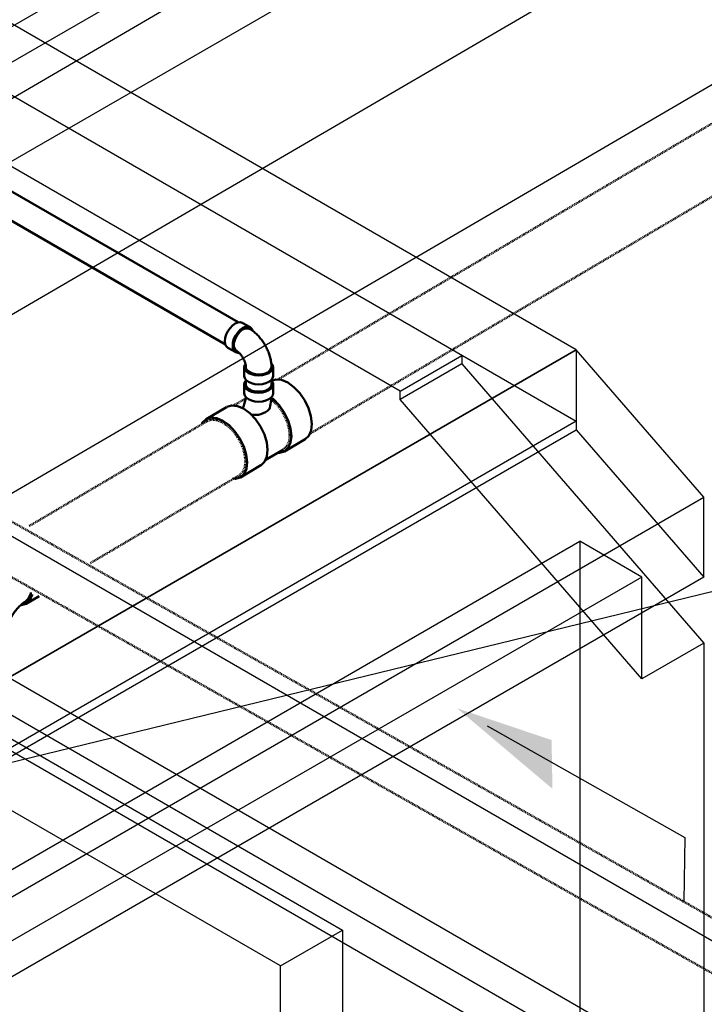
# Model space of a CAD drawing. Header units: inches. Extents: x -18562 to 16489, y -557 to 707.
# Tile 19 of 26: x 1804 to 1898, y -190 to -55. Entities that reach past the tile are written whole.
import ezdxf
from ezdxf import colors
from ezdxf.entities.mleader import LeaderData, LeaderLine
from ezdxf.math import Vec2, Vec3

# ---------------------------------------------------------------- set-up
doc = ezdxf.new("R2010")
doc.units = ezdxf.units.IN
doc.header["$LTSCALE"] = 0.5
doc.header["$MEASUREMENT"] = 0
for name, pattern in [('Dash - 1_16_', [0.1875, 0.125, -0.0625]), ('Dot 1_32_', [0.03125, 0, -0.03125]), ('HIDDEN2', [0.1875, 0.125, -0.0625])]:
    doc.linetypes.add(name, pattern=pattern)
for name, color, linetype in [('M-SECT-PATT', 8, 'Continuous'), ('P-PIPE', 3, 'Continuous'), ('P-SANR-FIXT', 6, 'Continuous'), ('S-ANNO-DIMS', 1, 'Continuous')]:
    doc.layers.add(name, color=color, linetype=linetype)
doc.styles.add('Annotative', font='romans.shx', dxfattribs={"width": 0.8, "height": 0.125})

# ---------------------------------------------------------------- blocks, each defined once
blk = doc.blocks.new('Bend - PVC - Sch 40 - DWV_USACE - Standard-V16-DRAINAGE ISOMETRIC')
at = {"layer": 'P-PIPE', "color": 90, "lineweight": 50}
for p, q in [((2398.88, -422.01), (2397.78, -421.39)), ((2395.84, -424.82), (2396.9, -425.44)), ((2398.07, -427.47), (2398.07, -428.7)), ((2402.03, -428.7), (2402.03, -427.47))]:
    blk.add_line(p, q, dxfattribs=at)
for points in [[(2395.83, -424.81, 0), (2395.61, -424.62, 0), (2395.47, -424.31, 0), (2395.43, -423.92, 0), (2395.47, -423.47, 0), (2395.61, -423, 0), (2395.84, -422.54, 0), (2396.13, -422.12, 0), (2396.46, -421.76, 0), (2396.83, -421.49, 0)], [(2396.83, -421.49, 0), (2397.19, -421.34, 0), (2397.53, -421.31, 0), (2397.78, -421.39, 0)], [(2399.23, -422.5, 0), (2399.1, -422.22, 0), (2398.88, -422.01, 0), (2398.59, -421.92, 0), (2398.25, -421.95, 0), (2397.89, -422.11, 0)], [(2397.89, -422.11, 0), (2397.52, -422.37, 0), (2397.19, -422.73, 0), (2396.9, -423.15, 0), (2396.67, -423.61, 0), (2396.53, -424.09, 0), (2396.49, -424.53, 0), (2396.53, -424.92, 0), (2396.67, -425.23, 0), (2396.9, -425.44, 0), (2397.19, -425.53, 0), (2397.34, -425.51, 0)], [(2397.46, -422.62, 0), (2397.46, -422.62, 0), (2397.09, -423.09, 0), (2396.82, -423.63, 0), (2396.67, -424.18, 0), (2396.67, -424.67, 0), (2396.82, -425.06, 0), (2396.98, -425.19, 0)], [(2398.76, -422.21, 0), (2398.9, -422.29, 0), (2399.03, -422.38, 0), (2399.17, -422.47, 0), (2399.29, -422.56, 0), (2399.42, -422.66, 0), (2399.54, -422.76, 0), (2399.66, -422.87, 0), (2399.78, -422.98, 0), (2399.89, -423.09, 0), (2400.01, -423.21, 0), (2400.12, -423.33, 0), (2400.22, -423.45, 0), (2400.32, -423.58, 0), (2400.42, -423.7, 0), (2400.52, -423.83, 0), (2400.62, -423.97, 0), (2400.71, -424.1, 0), (2400.8, -424.24, 0), (2400.88, -424.38, 0), (2400.96, -424.52, 0), (2401.04, -424.66, 0), (2401.12, -424.8, 0), (2401.19, -424.95, 0), (2401.26, -425.1, 0), (2401.32, -425.25, 0), (2401.38, -425.4, 0), (2401.44, -425.55, 0), (2401.49, -425.7, 0), (2401.54, -425.85, 0), (2401.59, -426.01, 0), (2401.63, -426.16, 0), (2401.67, -426.32, 0), (2401.7, -426.48, 0), (2401.73, -426.63, 0), (2401.75, -426.79, 0), (2401.77, -426.95, 0), (2401.79, -427.11, 0), (2401.8, -427.27, 0), (2401.8, -427.43, 0), (2401.8, -427.47, 0)], [(2396.98, -425.19, 0), (2397.05, -425.25, 0), (2397.09, -425.28, 0), (2397.13, -425.31, 0), (2397.17, -425.34, 0), (2397.21, -425.38, 0), (2397.26, -425.42, 0), (2397.31, -425.46, 0), (2397.36, -425.51, 0), (2397.4, -425.55, 0), (2397.45, -425.6, 0), (2397.5, -425.66, 0), (2397.55, -425.72, 0), (2397.6, -425.77, 0), (2397.65, -425.84, 0), (2397.7, -425.9, 0), (2397.74, -425.96, 0), (2397.79, -426.03, 0), (2397.83, -426.1, 0), (2397.88, -426.17, 0), (2397.92, -426.24, 0), (2397.96, -426.31, 0), (2397.99, -426.38, 0), (2398.03, -426.46, 0), (2398.06, -426.53, 0), (2398.1, -426.6, 0), (2398.13, -426.68, 0), (2398.15, -426.75, 0), (2398.18, -426.82, 0), (2398.2, -426.89, 0), (2398.22, -426.96, 0), (2398.24, -427.02, 0), (2398.25, -427.09, 0), (2398.27, -427.15, 0), (2398.28, -427.21, 0), (2398.29, -427.27, 0), (2398.29, -427.32, 0), (2398.3, -427.37, 0), (2398.3, -427.42, 0), (2398.3, -427.46, 0), (2398.3, -427.47, 0)], [(2398.24, -427.04, 0), (2398.14, -427.18, 0), (2398.07, -427.47, 0), (2398.14, -427.77, 0), (2398.34, -428.05, 0), (2398.65, -428.28, 0), (2399.06, -428.46, 0), (2399.54, -428.58, 0), (2400.05, -428.62, 0), (2400.56, -428.58, 0), (2401.04, -428.46, 0), (2401.45, -428.28, 0)], [(2401.45, -428.28, 0), (2401.77, -428.05, 0), (2401.96, -427.77, 0), (2402.03, -427.47, 0), (2401.96, -427.18, 0), (2401.78, -426.93, 0)], [(2401.45, -429.51, 0), (2401.04, -429.69, 0), (2400.56, -429.8, 0), (2400.05, -429.84, 0), (2399.54, -429.8, 0), (2399.06, -429.69, 0), (2398.65, -429.51, 0), (2398.34, -429.27, 0), (2398.14, -428.99, 0), (2398.08, -428.71, 0)], [(2401.29, -428.19, 0), (2400.79, -428.39, 0), (2400.2, -428.48, 0), (2399.6, -428.45, 0), (2399.05, -428.3, 0), (2398.62, -428.05, 0), (2398.36, -427.74, 0), (2398.3, -427.47, 0)], [(2401.8, -427.47, 0), (2401.64, -427.9, 0), (2401.29, -428.19, 0)], [(2402.03, -428.7, 0), (2401.96, -428.99, 0), (2401.77, -429.27, 0), (2401.45, -429.51, 0)]]:
    blk.add_polyline3d(points, dxfattribs=at)
blk.add_arc((2398.45, -423.47), 1.3, 76.1927, 139.436, dxfattribs=at)
blk = doc.blocks.new('Tee Reducing Sanitary - PVC - Sch 40 - DWV - Standard-1146882-DRAINAGE ISOMETRIC')
at = {"layer": 'P-PIPE', "color": 90, "lineweight": 50}
for p, q in [((2357.32, -452.48), (2357.32, -454.93)), ((2364.53, -452.48), (2364.53, -454.93)), ((2357.54, -455.6), (2356.59, -464.28)), ((2365.26, -464.1), (2364.32, -455.6)), ((2368.18, -459.88), (2369.97, -458.85)), ((2356.29, -464.26), (2356.29, -467.51)), ((2365.56, -467.51), (2365.56, -464.26))]:
    blk.add_line(p, q, dxfattribs=at)
for points in [[(2357.54, -451.81, 0), (2357.45, -451.94, 0), (2357.32, -452.48, 0), (2357.45, -453.02, 0), (2357.81, -453.52, 0), (2358.38, -453.95, 0)], [(2364.32, -451.81, 0), (2364.41, -451.94, 0), (2364.53, -452.48, 0), (2364.41, -453.02, 0), (2364.05, -453.52, 0), (2363.48, -453.95, 0)], [(2358.38, -453.95, 0), (2359.13, -454.28, 0), (2360, -454.49, 0), (2360.93, -454.56, 0), (2362.4, -454.39, 0), (2363.48, -453.95, 0)], [(2358.38, -456.4, 0), (2357.81, -455.97, 0), (2357.45, -455.47, 0), (2357.32, -454.93, 0)], [(2363.48, -456.4, 0), (2364.05, -455.97, 0), (2364.41, -455.47, 0), (2364.53, -454.93, 0)], [(2363.48, -456.4, 0), (2364.05, -455.97, 0), (2364.22, -455.73, 0)], [(2363.48, -456.4, 0), (2362.73, -456.73, 0), (2361.86, -456.94, 0), (2360.93, -457.01, 0), (2360, -456.94, 0), (2359.13, -456.73, 0), (2358.38, -456.4, 0)], [(2368.04, -459.61, 0), (2368.52, -459.17, 0), (2368.82, -458.5, 0), (2368.84, -458.33, 0)], [(2365.27, -464.26, 0), (2365.27, -464.25, 0), (2365.27, -464.25, 0), (2365.28, -464.15, 0), (2365.3, -464.04, 0), (2365.31, -463.92, 0), (2365.33, -463.79, 0), (2365.36, -463.66, 0), (2365.39, -463.52, 0), (2365.43, -463.38, 0), (2365.47, -463.23, 0), (2365.52, -463.08, 0), (2365.57, -462.93, 0), (2365.63, -462.77, 0), (2365.69, -462.61, 0), (2365.76, -462.45, 0), (2365.83, -462.3, 0), (2365.91, -462.14, 0), (2365.99, -461.98, 0), (2366.08, -461.82, 0), (2366.17, -461.66, 0), (2366.26, -461.51, 0), (2366.36, -461.36, 0), (2366.46, -461.21, 0), (2366.56, -461.07, 0), (2366.66, -460.93, 0), (2366.76, -460.79, 0), (2366.87, -460.67, 0), (2366.98, -460.54, 0), (2367.08, -460.42, 0), (2367.19, -460.31, 0), (2367.3, -460.21, 0), (2367.4, -460.11, 0), (2367.5, -460.02, 0), (2367.6, -459.93, 0), (2367.69, -459.86, 0), (2367.79, -459.79, 0), (2367.87, -459.73, 0), (2367.95, -459.67, 0), (2368.05, -459.61, 0), (2368.05, -459.61, 0)], [(2367.54, -460.08, 0), (2368.18, -459.88, 0), (2368.7, -459.4, 0), (2369.02, -458.68, 0), (2369.03, -458.62, 0)], [(2356.69, -463.23, 0), (2356.45, -463.57, 0), (2356.29, -464.26, 0), (2356.45, -464.96, 0), (2356.91, -465.6, 0), (2357.65, -466.16, 0)], [(2357.65, -466.16, 0), (2358.61, -466.58, 0), (2359.73, -466.85, 0), (2360.93, -466.94, 0), (2362.13, -466.85, 0), (2363.25, -466.58, 0), (2364.21, -466.16, 0), (2364.94, -465.6, 0), (2365.4, -464.96, 0), (2365.56, -464.26, 0), (2365.39, -463.52, 0)], [(2356.59, -464.28, 0), (2356.74, -464.91, 0), (2357.17, -465.52, 0), (2357.86, -466.03, 0)], [(2357.86, -466.03, 0), (2358.76, -466.43, 0), (2359.8, -466.68, 0), (2360.93, -466.77, 0), (2362.05, -466.68, 0), (2363.1, -466.43, 0), (2364, -466.03, 0), (2364.69, -465.52, 0), (2365.12, -464.91, 0), (2365.27, -464.26, 0), (2365.27, -464.26, 0)], [(2357.65, -469.4, 0), (2356.91, -468.85, 0), (2356.45, -468.2, 0), (2356.31, -467.58, 0)], [(2365.56, -467.53, 0), (2365.4, -468.2, 0), (2364.94, -468.85, 0), (2364.21, -469.4, 0), (2363.25, -469.83, 0), (2362.13, -470.1, 0), (2360.93, -470.19, 0), (2359.73, -470.1, 0), (2358.61, -469.83, 0), (2357.65, -469.4, 0)]]:
    blk.add_polyline3d(points, dxfattribs=at)
blk = doc.blocks.new('Mechanical_Box_G_rvt-1-DRAINAGE ISOMETRIC')
at = {"layer": 'P-PIPE', "color": 90, "linetype": 'Dash - 1_16_', "lineweight": 50}
for p, q in [((1965.76, -29.87), (1839.71, -104.17)), ((1844.09, -111.6), (1970.14, -37.31)), ((1835.45, -106.68), (1833.65, -107.74)), ((1830.06, -109.85), (1805.65, -124.24)), ((1814.05, -129.3), (1834.42, -117.3))]:
    blk.add_line(p, q, dxfattribs=at)
at = {"layer": 'P-PIPE', "color": 90, "lineweight": 50}
for p, q in [((1834.29, -96.32), (1796.66, -74.6)), ((1794.91, -77.63), (1832.55, -99.36)), ((1835.11, -104.85), (1835.13, -106.06)), ((1835.36, -104.21), (1835.36, -104.81)), ((1838.86, -104.81), (1838.86, -104.23)), ((1839.08, -106.03), (1839.07, -104.81)), ((1832.7, -107.93), (1829.89, -109.58)), ((1840.65, -114), (1843.46, -112.34)), ((1838.01, -115.21), (1840.5, -113.75)), ((1834.6, -117.57), (1837.41, -115.91))]:
    blk.add_line(p, q, dxfattribs=at)
at = {"layer": 'P-PIPE', "color": 90, "linetype": 'HIDDEN2', "lineweight": 50}
for p, q in [((1904.85, -181.05), (1769.05, -104.28)), ((1765.79, -110.05), (1901.62, -186.83))]:
    blk.add_line(p, q, dxfattribs=at)
at = {"layer": 'P-PIPE', "color": 90, "lineweight": 50}
for points in [[(1835.33, -104.33, 0), (1835.18, -104.54, 0), (1835.11, -104.84, 0), (1835.18, -105.14, 0), (1835.38, -105.42, 0), (1835.69, -105.65, 0)], [(1835.87, -105.53, 0), (1835.59, -105.32, 0), (1835.41, -105.07, 0), (1835.36, -104.81, 0), (1835.36, -104.81, 0)], [(1835.69, -105.65, 0), (1836.1, -105.83, 0), (1836.58, -105.95, 0), (1837.09, -105.98, 0), (1837.61, -105.94, 0), (1838.08, -105.82, 0), (1838.49, -105.64, 0), (1838.81, -105.4, 0), (1839.01, -105.12, 0), (1839.07, -104.82, 0)], [(1838.86, -104.81, 0), (1838.8, -105.07, 0), (1838.62, -105.32, 0), (1838.34, -105.53, 0)], [(1838.87, -104.32, 0), (1839.45, -104.14, 0), (1840.24, -104.22, 0), (1841.08, -104.58, 0)], [(1841.08, -104.58, 0), (1841.93, -105.2, 0), (1842.73, -106.03, 0), (1843.41, -107.02, 0), (1843.94, -108.1, 0), (1844.27, -109.2, 0), (1844.39, -110.24, 0), (1844.29, -111.15, 0), (1843.97, -111.87, 0), (1843.46, -112.34, 0)], [(1835.71, -106.87, 0), (1835.39, -106.63, 0), (1835.19, -106.36, 0), (1835.13, -106.07, 0)], [(1839.08, -106.03, 0), (1839.02, -106.33, 0), (1838.82, -106.61, 0), (1838.5, -106.85, 0), (1838.09, -107.04, 0), (1837.62, -107.16, 0), (1837.11, -107.2, 0), (1836.59, -107.17, 0), (1836.12, -107.05, 0), (1835.71, -106.87, 0)], [(1838.34, -105.53, 0), (1837.98, -105.69, 0), (1837.56, -105.79, 0), (1837.11, -105.82, 0), (1836.65, -105.79, 0), (1836.23, -105.69, 0), (1835.87, -105.53, 0)], [(1832.72, -107.92, 0), (1833.39, -107.71, 0), (1834.18, -107.79, 0), (1835.02, -108.15, 0)], [(1835.33, -106.55, 0), (1835.32, -106.61, 0), (1835.3, -106.76, 0), (1835.28, -106.91, 0), (1835.25, -107.06, 0), (1835.21, -107.22, 0), (1835.17, -107.39, 0), (1835.12, -107.55, 0), (1835.07, -107.72, 0), (1835.02, -107.88, 0), (1834.95, -108.05, 0), (1834.93, -108.12, 0)], [(1838.84, -106.59, 0), (1838.82, -106.78, 0), (1838.8, -107.03, 0), (1838.76, -107.28, 0), (1838.72, -107.53, 0), (1838.67, -107.78, 0), (1838.62, -108.04, 0), (1838.58, -108.19, 0)], [(1839.75, -114.19, 0), (1839.97, -114.21, 0), (1840.65, -114, 0), (1841.16, -113.52, 0), (1841.48, -112.8, 0), (1841.58, -111.9, 0), (1841.46, -110.86, 0), (1841.13, -109.76, 0), (1840.6, -108.68, 0), (1839.91, -107.69, 0), (1839.12, -106.86, 0), (1838.83, -106.65, 0)], [(1835.02, -108.15, 0), (1835.87, -108.77, 0), (1836.67, -109.6, 0), (1837.35, -110.59, 0), (1837.88, -111.67, 0), (1838.21, -112.77, 0), (1838.33, -113.81, 0), (1838.23, -114.72, 0), (1837.91, -115.44, 0), (1837.4, -115.92, 0)], [(1832.21, -109.81, 0), (1831.36, -109.45, 0), (1830.58, -109.37, 0), (1829.9, -109.58, 0), (1829.39, -110.06, 0), (1829.3, -110.25, 0)], [(1833.52, -117.74, 0), (1833.91, -117.78, 0), (1834.58, -117.58, 0), (1835.1, -117.1, 0), (1835.42, -116.38, 0), (1835.52, -115.47, 0), (1835.4, -114.43, 0), (1835.06, -113.33, 0), (1834.54, -112.25, 0), (1833.85, -111.26, 0), (1833.06, -110.43, 0), (1832.21, -109.81, 0)]]:
    blk.add_polyline3d(points, dxfattribs=at)
at = {"layer": 'P-PIPE', "color": 90, "linetype": 'Dot 1_32_', "lineweight": 50}
for points in [[(1838.81, -106.89, 0), (1839.06, -107.08, 0), (1839.8, -107.85, 0), (1840.44, -108.77, 0), (1840.93, -109.78, 0), (1841.24, -110.8, 0), (1841.35, -111.76, 0)], [(1830.06, -109.85, 0), (1830.69, -109.66, 0), (1831.42, -109.74, 0), (1832.21, -110.07, 0)], [(1832.21, -110.07, 0), (1833, -110.65, 0), (1833.74, -111.42, 0), (1834.38, -112.34, 0), (1834.87, -113.35, 0), (1835.18, -114.37, 0), (1835.29, -115.34, 0)], [(1841.35, -111.76, 0), (1841.26, -112.61, 0), (1840.96, -113.28, 0), (1840.48, -113.72, 0)], [(1835.29, -115.34, 0), (1835.2, -116.18, 0), (1834.9, -116.85, 0), (1834.42, -117.3, 0)]]:
    blk.add_polyline3d(points, dxfattribs=at)
at = {"layer": 'P-PIPE', "color": 90, "lineweight": 50}
for centre, radius, start, end in [((1838.61, -104.75), 0.47, 352.1169, 56.2955), ((1836.66, -106.36), 2.65, 256.0012, 316.3505)]:
    blk.add_arc(centre, radius, start, end, dxfattribs=at)
at = {"layer": 'P-SANR-FIXT', "color": 1}
for p, q in [((1591.07, -178.33), (1998.36, 56.82)), ((1586.82, -180.78), (1989.87, 51.92)), ((1998.36, 51.92), (1591.07, -183.23))]:
    blk.add_line(p, q, dxfattribs=at)
at = {"layer": 'P-PIPE', "color": 90, "lineweight": 50}
for name in ['Bend - PVC - Sch 40 - DWV_USACE - Standard-V16-DRAINAGE ISOMETRIC', 'Tee Reducing Sanitary - PVC - Sch 40 - DWV - Standard-1146882-DRAINAGE ISOMETRIC']:
    blk.add_blockref(name, (-562.95, 325.01), dxfattribs=at)

msp = doc.modelspace()

# ---------------------------------------------------------------- hatches: boundary and pattern name
at = {"layer": 'S-ANNO-DIMS', "lineweight": -3}
h = msp.add_hatch(color=256, dxfattribs=at)
h.dxf.hatch_style = 1
h.paths.add_polyline_path([(1864.29, -149.19), (1877.35, -160.22), (1877.23, -153.54)])

# ---------------------------------------------------------------- linework, layer by layer
at = {"layer": 'M-SECT-PATT', "lineweight": -3}
for p, q in [((2032.43, 58.02), (1555.13, -217.54)), ((2015.45, 58.02), (1591.19, -189.37)), ((1632.5, -194.83), (2066.37, 58.17)), ((2066.37, 33.68), (1582.88, -248.26)), ((1840.09, -184.48), (1557.25, -21.18)), ((1591.19, -30.97), (1848.58, -179.58)), ((1880.6, -100.08), (1769.38, -35.87)), ((1769.38, -45.67), (1880.6, -109.88)), ((1856.47, -105.75), (1769.38, -55.47)), ((1702.41, -202.96), (1880.6, -100.08)), ((1880.6, -100.08), (1702.41, -202.96)), ((1856.47, -105.75), (1864.95, -100.85)), ((1864.95, -100.85), (1864.95, -102.01)), ((1898.07, -120.27), (1880.6, -100.08)), ((1880.6, -100.08), (1880.6, -111.04)), ((1864.95, -102.01), (1856.47, -106.9)), ((1864.95, -102.01), (1898.07, -140.25)), ((1856.47, -106.9), (1856.47, -105.75)), ((1889.59, -145.15), (1856.47, -106.9)), ((1880.6, -109.88), (1702.41, -212.76)), ((1702.41, -213.91), (1880.6, -111.04)), ((1880.6, -111.04), (1898.07, -131.22)), ((1940.5, -204.89), (1786.35, -115.89)), ((1719.88, -223.14), (1898.07, -120.27)), ((1898.07, -131.22), (1898.07, -120.27)), ((1711.4, -224.3), (1881.1, -126.32)), ((1898.07, -199.99), (1769.38, -125.69)), ((1881.1, -126.32), (1881.1, -199.99)), ((1889.59, -131.22), (1881.1, -126.32)), ((1889.59, -131.22), (1719.88, -229.2)), ((1898.07, -131.22), (1719.88, -234.1)), ((1889.59, -145.15), (1889.59, -131.22)), ((1769.38, -135.49), (1881.1, -199.99)), ((1786.35, -140.38), (1940.5, -229.38)), ((1898.07, -140.25), (1889.59, -145.15)), ((1898.07, -140.25), (1898.07, -199.99)), ((1840.09, -184.48), (1848.58, -179.58)), ((1848.58, -179.58), (1848.58, -330.29)), ((1840.09, -335.19), (1840.09, -184.48))]:
    msp.add_line(p, q, dxfattribs=at)
at = {"layer": 'S-ANNO-DIMS', "lineweight": -3}
msp.add_lwpolyline([(1868.41, -151.58), (1895.49, -166.89), (1895.33, -175.67)], dxfattribs=at)

# ---------------------------------------------------------------- block references
at = {"color": 9}
msp.add_blockref('Mechanical_Box_G_rvt-1-DRAINAGE ISOMETRIC', (0, 0), dxfattribs=at)

# ---------------------------------------------------------------- leaders
at = {"layer": 'S-ANNO-DIMS', "lineweight": -3}
ml = msp.add_multileader_mtext('Standard', dxfattribs=at)
ml.set_content('MECHANICAL ROOM VENTILATION PIPES REF: S405A', color=2, style='Annotative')
ml.set_leader_properties()
ml.build(insert=Vec2(0, 0))
ml.multileader.update_dxf_attribs({"dogleg_length": 0.36, "arrow_head_size": 17.28, "scale": 96})
ctx = ml.context
ctx.base_point, ctx.scale, ctx.char_height, ctx.arrow_head_size, ctx.landing_gap_size, ctx.plane_origin = Vec3(1671.52, 126.5), 96, 12, 17.28, 8.64, Vec3(1673.18, 126.83)
notes = []
notes.append((ctx, [(0, (1, 1, 0), (1663.25, 126.5), (1, 0), 8.27, [(1, [(1693.08, -51.69), (1655.93, -79.46)], 0, [])])]))
ctx.mtext.insert, ctx.mtext.width, ctx.mtext.defined_height, ctx.mtext.flow_direction = Vec3(1680.16, 132.5), 154.2578, 51.32, 5
ml = msp.add_multileader_mtext('Standard', dxfattribs=at)
ml.set_content('6"%%C PERF.\\PFDN. DRAIN', color=2, style='Annotative')
ml.set_leader_properties()
ml.build(insert=Vec2(0, 0))
ml.multileader.update_dxf_attribs({"dogleg_length": 0.36, "arrow_head_size": 17.28, "scale": 96})
ctx = ml.context
ctx.base_point, ctx.scale, ctx.char_height, ctx.arrow_head_size, ctx.landing_gap_size, ctx.plane_origin = Vec3(1781.61, 43.2), 96, 12, 17.28, 8.64, Vec3(1748.18, 21.22)
notes.append((ctx, [(0, (1, 1, 0), (1773.35, 43.2), (1, 0), 8.27, [(0, [(1748.4, -113.26)], 0, [])])]))
ctx.mtext.insert, ctx.mtext.width, ctx.mtext.defined_height, ctx.mtext.flow_direction = Vec3(1790.25, 49.2), 87.2503, 52.62, 5
ml = msp.add_multileader_mtext('Standard', dxfattribs=at)
ml.set_content('8"%%C SOLID PVC DRAIN', color=2, style='Annotative')
ml.set_leader_properties()
ml.build(insert=Vec2(0, 0))
ml.multileader.update_dxf_attribs({"text_right_attachment_type": 3, "dogleg_length": 0.36, "arrow_head_size": 17.28, "scale": 96})
ctx = ml.context
ctx.base_point, ctx.scale, ctx.char_height, ctx.arrow_head_size, ctx.landing_gap_size, ctx.plane_origin = Vec3(1959.45, -126.9), 96, 12, 17.28, 8.64, Vec3(1933.77, -187.97)
ctx.right_attachment = 3
notes.append((ctx, [(0, (1, 1, 0), (1924.89, -126.9), (1, 0), 34.56, [(0, [(1785.55, -160.9)], 0, [])])]))
ctx.mtext.insert, ctx.mtext.width, ctx.mtext.defined_height, ctx.mtext.flow_direction = Vec3(1968.09, -120.9), 123.709, 54.38, 5
for ctx, leaders in notes:
    for number, flags, end, landing, length, lines in leaders:
        leader = LeaderData()
        leader.index, (leader.has_last_leader_line, leader.has_dogleg_vector, leader.attachment_direction) = number, flags
        leader.last_leader_point, leader.dogleg_vector, leader.dogleg_length = Vec3(end), Vec3(landing), length
        for number, points, colour, breaks in lines:
            line = LeaderLine()
            line.index, line.vertices, line.color, line.breaks = number, Vec3.list(points), colors.encode_raw_color(colour), breaks
            leader.lines.append(line)
        ctx.leaders.append(leader)

doc.saveas('drawing.dxf')
